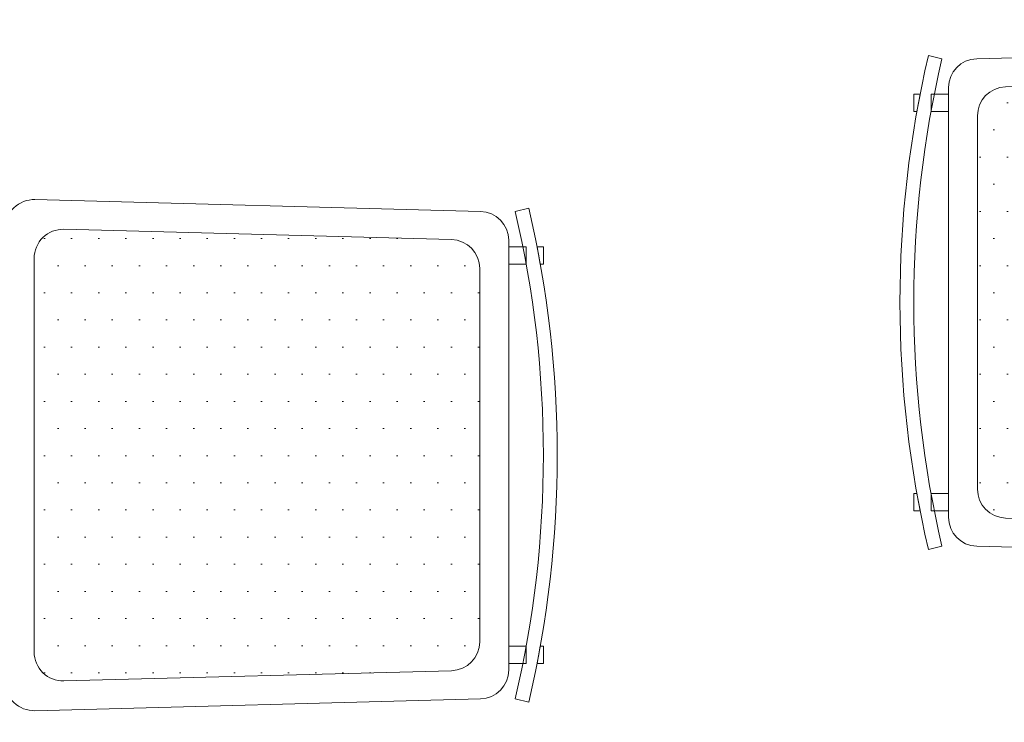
# Model space of a CAD drawing. Header units: millimetres. Extents: x -226731 to 126254, y -16359 to 60195.
# Tile 119 of 256: x -158635 to -157784, y 10856 to 11462. Entities that reach past the tile are written whole.
import ezdxf

# ---------------------------------------------------------------- set-up
doc = ezdxf.new("R2010")
doc.units = ezdxf.units.MM
doc.header["$LTSCALE"] = 0.1
doc.header["$MEASUREMENT"] = 0
doc.layers.get('0').update_dxf_attribs({"lineweight": 5})
for name, color, linetype, lineweight in [('0_CCE_ FF_SIDE WALL SPRINKLER', 6, 'Continuous', 0), ('FURNITURE', 36, 'Continuous', 9), ('SPRINKLER COVERAGE AREA', 1, 'Continuous', 9)]:
    doc.layers.add(name, color=color, linetype=linetype, lineweight=lineweight)
doc.layers.add('FIRE FIGHTING SERVICES', color=5, linetype='Continuous')

# ---------------------------------------------------------------- blocks, each defined once
blk = doc.blocks.new('A$Cd41b3340')
h = blk.add_hatch()
h.set_pattern_fill('DOTS', color=8, scale=375, angle=270)
h.paths.add_polyline_path([(-470, -325, 0.421994), (-494.99, -350.66), (-486.12, -685.66, 0.406475), (-461.13, -709.99), (-138.86, -709.99, 0.406487), (-113.87, -685.66), (-105.01, -350.66, 0.421983), (-130, -325)])
h.paths.add_polyline_path([(-461.13, 709.99, 0.406475), (-486.12, 685.66), (-494.99, 350.66, 0.421994), (-470, 325), (-130, 325, 0.421983), (-105.01, 350.66), (-113.87, 685.66, 0.406487), (-138.86, 709.99)])
at = {"color": 8}
for p, q in [((-470, -325), (-130, -325)), ((-486.12, -685.66), (-494.99, -350.66)), ((-105.01, -350.66), (-113.87, -685.66)), ((-138.86, -709.99), (-461.13, -709.99))]:
    blk.add_line(p, q, dxfattribs=at)
blk.add_lwpolyline([(-510.46, -710.66), (-520.67, -325.66, -0.421994), (-495.67, -300), (-104.33, -300, -0.421983), (-79.33, -325.66), (-89.52, -710.66, -0.406487), (-114.51, -734.99), (-485.47, -734.99, -0.406475)], format="xyb", close=True, dxfattribs=at)
for points in [[(-479.87, -734.99), (-479.87, -749.99), (-464.87, -749.99), (-464.87, -734.99), (-479.87, -734.99)], [(-120.13, -734.99), (-120.13, -749.99), (-135.13, -749.99), (-135.13, -734.99), (-120.13, -734.99)], [(-510.46, -740.66), (-513.2, -752.34)], [(-89.52, -740.66), (-86.78, -752.34)], [(-479.87, -759.51), (-479.87, -764.99), (-464.87, -764.99), (-464.87, -762.33), (-479.87, -759.51)], [(-120.12, -759.51), (-120.12, -764.99), (-135.12, -764.99), (-135.12, -762.33), (-120.12, -759.51)]]:
    blk.add_lwpolyline(points, dxfattribs=at)
for centre, radius, start, end in [((-470, -350), 25, 90, 181.5179), ((-130, -350), 25, 358.48436, 90), ((-461.13, -684.99), 25, 181.5179, 270), ((-138.86, -684.99), 25, 270, 358.48436), ((-299.99, 157.24), 922.23, 256.80787, 283.1924), ((-299.99, 157.24), 934.23, 256.80787, 283.1924)]:
    blk.add_arc(centre, radius, start, end, dxfattribs=at)
blk = doc.blocks.new('A$C2AD535C3')
at = {"layer": 'SPRINKLER COVERAGE AREA', "color": 1}
blk.add_circle((0, 0), 2500, dxfattribs=at)
blk = doc.blocks.new('G$C3584CA52')
at = {"layer": '0_CCE_ FF_SIDE WALL SPRINKLER', "color": 240, "xscale": -0.6, "yscale": 0.6, "zscale": 0.6}
blk.add_blockref('A$C2AD535C3', (5355.33, -9259), dxfattribs=at)

msp = doc.modelspace()

# ---------------------------------------------------------------- block references
at = {"layer": 'FIRE FIGHTING SERVICES'}
msp.add_blockref('G$C3584CA52', (-163018.33, 21220.5), dxfattribs=at)
at = {"layer": 'FURNITURE', "color": 8, "xscale": -1, "rotation": 270}
msp.add_blockref('A$Cd41b3340', (-157097.2, 11518.27), dxfattribs=at)
at = {"layer": 'FURNITURE', "color": 8, "rotation": 90.00000000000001}
msp.add_blockref('A$Cd41b3340', (-158947.2, 11386.43), dxfattribs=at)

doc.saveas('drawing.dxf')
